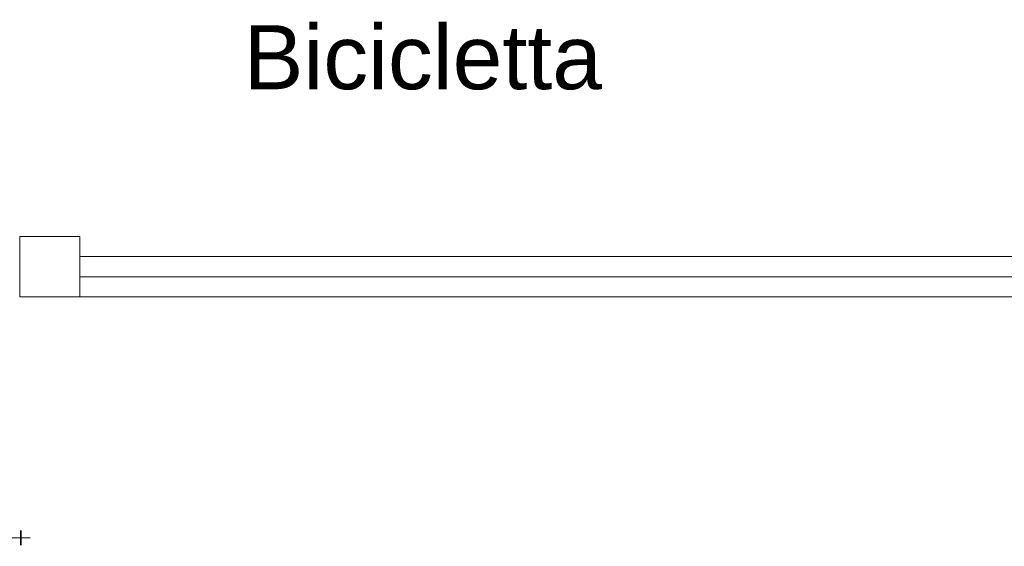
# Model space of a CAD drawing. Header units: millimetres. Extents: x 217.8 to 250.3, y 155.3 to 171.1.
# Tile 2 of 35: x 221.1 to 223.5, y 155.3 to 156.6. Entities that reach past the tile are written whole.
import ezdxf

# ---------------------------------------------------------------- set-up
doc = ezdxf.new("R2010")
doc.units = ezdxf.units.MM
for name, color, linetype, lineweight in [('MURATURA_sezioni', 5, 'Continuous', 18), ('PORTE_infissi', 252, 'Continuous', 5), ('PROIEZIONI_finissime', 251, 'Continuous', 0), ('TESTO', 253, 'Continuous', 25), ('VETRATE', 171, 'Continuous', 9)]:
    doc.layers.add(name, color=color, linetype=linetype, lineweight=lineweight)
doc.styles.get("Standard").update_dxf_attribs({"font": 'ARIAL.TTF'})

msp = doc.modelspace()

# ---------------------------------------------------------------- linework, layer by layer
at = {"layer": 'MURATURA_sezioni'}
for p, q in [((221.0864, 156.1043), (221.2364, 156.1043)), ((221.0864, 155.9543), (221.0864, 156.1043)), ((221.2364, 155.9543), (221.2364, 156.1043)), ((221.0864, 155.9543), (221.2364, 155.9543))]:
    msp.add_line(p, q, dxfattribs=at)
at = {"layer": 'PORTE_infissi'}
msp.add_line((221.1127, 155.3517), (221.0192, 155.3517), dxfattribs=at)
at = {"layer": 'PORTE_infissi', "const_width": 0.00436}
msp.add_lwpolyline([(221.089, 155.333), (221.089, 155.3705)], dxfattribs=at)
at = {"layer": 'PROIEZIONI_finissime'}
msp.add_line((221.2364, 155.9543), (229.9104, 155.9543), dxfattribs=at)
at = {"layer": 'VETRATE'}
for p, q in [((221.2364, 156.0543), (229.9104, 156.0543)), ((221.2364, 156.0043), (229.9104, 156.0043))]:
    msp.add_line(p, q, dxfattribs=at)

# ---------------------------------------------------------------- texts
at = {"layer": 'TESTO'}
msp.add_text('Bicicletta', height=0.16, dxfattribs=at).set_placement((221.6456, 156.4725))

doc.saveas('drawing.dxf')
